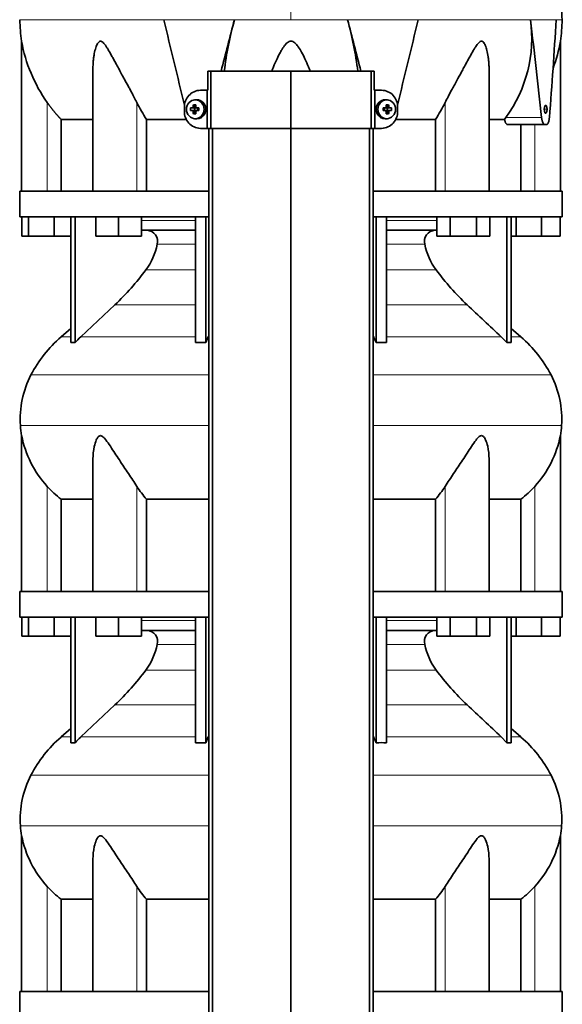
# Model space of a CAD drawing. Header units: millimetres. Extents: x 368 to 1243, y -1891 to 1693.
# Tile 20 of 23: x 376 to 661, y 440 to 956. Entities that reach past the tile are written whole.
import ezdxf

# ---------------------------------------------------------------- set-up
doc = ezdxf.new("R2010")
doc.units = ezdxf.units.MM
for name, color, linetype in [('M5X8_UNI7687', 7, 'Continuous'), ('MID_344-4', 7, 'Continuous'), ('VSI344-454_TERMI', 7, 'Continuous'), ('VSI344-454_TESTA', 7, 'Continuous'), ('VSI344_DIFFUSORE', 7, 'Continuous')]:
    doc.layers.add(name, color=color, linetype=linetype)

# ---------------------------------------------------------------- blocks, each defined once
blk = doc.blocks.new('SE')
at = {"layer": 'M5X8_UNI7687', "color": 7, "linetype": 'Continuous', "lineweight": 35}
for p, q in [((465.69, 910.02), (467.53, 909.86)), ((467.24, 911.66), (468, 910.36)), ((468.72, 914.31), (467.87, 914.25)), ((467.93, 908.76), (467.93, 909.89)), ((468.11, 910.08), (468.72, 910.08)), ((468.81, 910.06), (469.39, 909.87)), ((469.34, 909.88), (469.34, 908.78)), ((470.08, 910.02), (469.47, 909.86)), ((566.93, 910.02), (567.53, 909.86)), ((567.61, 909.87), (568.2, 910.06)), ((567.67, 908.78), (567.67, 909.88)), ((568.25, 910.08), (568.9, 910.08)), ((569.14, 914.25), (568.28, 914.31)), ((569.77, 911.66), (569.01, 910.36)), ((569.08, 909.89), (569.08, 908.76)), ((571.32, 910.02), (569.47, 909.86)), ((465.69, 908.64), (467.53, 908.79)), ((467.24, 906.99), (468, 908.3)), ((467.87, 904.41), (468.72, 904.34)), ((468.76, 908.58), (468.11, 908.58)), ((469.39, 908.79), (468.81, 908.59)), ((470.08, 908.64), (469.47, 908.79)), ((566.93, 908.64), (567.53, 908.79)), ((568.2, 908.59), (567.61, 908.79)), ((568.9, 908.58), (568.28, 908.58)), ((568.28, 904.34), (569.14, 904.41)), ((569.77, 906.99), (569.01, 908.3)), ((571.32, 908.64), (569.47, 908.79))]:
    blk.add_line(p, q, dxfattribs=at)
at = {"layer": 'M5X8_UNI7687', "color": 4, "linetype": 'Continuous', "lineweight": 9}
for p, q in [((467.53, 909.86), (466.68, 910.04)), ((467.15, 910.54), (468, 910.36)), ((468.95, 910.04), (469.47, 909.86)), ((567.53, 909.86), (568.06, 910.04)), ((569.01, 910.36), (569.86, 910.54)), ((570.33, 910.04), (569.47, 909.86)), ((466.68, 908.62), (467.53, 908.79)), ((468, 908.3), (467.15, 908.12)), ((469.47, 908.79), (468.95, 908.62)), ((568.06, 908.62), (567.53, 908.79)), ((569.86, 908.12), (569.01, 908.3)), ((569.47, 908.79), (570.33, 908.62))]:
    blk.add_line(p, q, dxfattribs=at)
at = {"layer": 'M5X8_UNI7687', "color": 7, "linetype": 'Continuous', "lineweight": 35}
for centre, radius, start, end in [((476.86, 909.33), 11.19, 176.4519, 183.5481), ((466.64, 910.54), 0.507, 274.3811, 359.1806), ((468.96, 910.51), 0.476, 177.2742, 269.1642), ((436.13, 909.33), 33.96, 358.8317, 1.1683), ((600.88, 909.33), 33.96, 178.8317, 181.1683), ((568.05, 910.51), 0.476, 270.8359, 2.7257), ((570.37, 910.54), 0.507, 180.8192, 265.6192), ((560.15, 909.33), 11.19, 356.4519, 3.5481), ((466.64, 908.11), 0.507, 0.8192, 85.6192), ((468.96, 908.14), 0.476, 90.8359, 182.7257), ((568.05, 908.14), 0.476, 357.2742, 89.1642), ((570.37, 908.11), 0.507, 94.3811, 179.1806)]:
    blk.add_arc(centre, radius, start, end, dxfattribs=at)
for centre in [(468.23, 909.33), (568.78, 909.33)]:
    blk.add_ellipse(centre, major_axis=(0, -4.93), ratio=0.939693, dxfattribs=at)
for centre, major_axis, ratio, start_param, end_param in [((471.2, 909.17), (-9.99, 0.3), 0.0819, -1.099374, -0.984815), ((471.34, 909.33), (0, 10), 0.422618, 1.335108, 1.449667), ((470.45, 906.27), (-8.99, 2.22), 0.549436, -1.223909, -1.074217), ((467.53, 910.37), (0.805, -0.118), 0.613124, 4.809424, 5.327625), ((467.7, 910.33), (0.03, -0.501), 0.939258, 0.461161, 0.987959), ((467.53, 910.37), (0.521, -0.505), 0.511875, 0.559691, 1.077892), ((471.05, 909.33), (0, 10), 0.258819, 1.335108, 1.449667), ((469.08, 909.33), (0, -5), 0.939693, 0, 3.218028), ((471.2, 909.17), (-9.99, 0.3), 0.0819, -1.456192, -1.341632), ((469.48, 910.37), (0.052, 0.506), 0.51441, 3.025925, 3.331693), ((567.93, 909.33), (0, -5), 0.939693, 3.065157, 6.283185), ((565.81, 909.17), (9.99, 0.3), 0.0819, 1.341632, 1.456192), ((567.53, 910.37), (-0.052, 0.506), 0.51441, 2.951492, 3.25726), ((566.56, 906.27), (8.99, 2.22), 0.549436, 1.074217, 1.223909), ((565.96, 909.33), (0, 10), 0.258819, -1.449667, -1.335108), ((569.48, 910.37), (-0.521, -0.505), 0.511875, 5.205293, 5.723494), ((569.31, 910.33), (-0.03, -0.501), 0.939258, 5.295226, 5.822024), ((569.48, 910.37), (-0.805, -0.118), 0.613124, 0.95556, 1.473761), ((565.66, 909.33), (0, 10), 0.422618, -1.449667, -1.335108), ((565.81, 909.17), (9.99, 0.3), 0.0819, 0.984815, 1.099374), ((471.2, 909.48), (-9.99, -0.3), 0.0819, 0.984815, 1.099374), ((471.34, 909.33), (0, -10), 0.422618, -1.449667, -1.335108), ((470.45, 912.39), (-8.99, -2.22), 0.549436, 1.074217, 1.223909), ((467.53, 908.29), (0.805, 0.118), 0.613124, 0.95556, 1.473761), ((467.7, 908.33), (0.03, 0.501), 0.939258, 5.295226, 5.822024), ((467.53, 908.29), (0.521, 0.505), 0.511875, 5.205293, 5.723494), ((471.05, 909.33), (0, -10), 0.258819, -1.449667, -1.335108), ((471.2, 909.48), (-9.99, -0.3), 0.0819, 1.341632, 1.456192), ((469.48, 908.29), (0.052, -0.506), 0.51441, 2.951492, 3.25726), ((565.81, 909.48), (9.99, -0.3), 0.0819, -1.456192, -1.341632), ((567.53, 908.29), (-0.052, -0.506), 0.51441, 3.025925, 3.331693), ((565.96, 909.33), (0, -10), 0.258819, 1.335108, 1.449667), ((566.56, 912.39), (8.99, -2.22), 0.549436, -1.223909, -1.074217), ((569.31, 908.33), (-0.03, 0.501), 0.939258, 0.461161, 0.987959), ((569.48, 908.29), (-0.521, 0.505), 0.511875, 0.559691, 1.077892), ((569.48, 908.29), (-0.805, 0.118), 0.613124, 4.809424, 5.327625), ((565.66, 909.33), (0, -10), 0.422618, 1.335108, 1.449667), ((565.81, 909.48), (9.99, -0.3), 0.0819, -1.099374, -0.984815), ((469.08, 909.33), (0, -5), 0.939693, 6.20675, 6.283185), ((567.93, 909.33), (0, -5), 0.939693, 0, 0.076435)]:
    blk.add_ellipse(centre, major_axis=major_axis, ratio=ratio, start_param=start_param, end_param=end_param, dxfattribs=at)
at = {"layer": 'MID_344-4', "color": 7, "linetype": 'Continuous', "lineweight": 35}
for p, q in [((475.3, 899.33), (475.3, 27.33)), ((477.26, 27.33), (477.26, 899.33)), ((518.5, 27.33), (518.5, 899.33)), ((559.74, 27.33), (559.74, 899.33)), ((561.71, 899.33), (561.71, 27.33))]:
    blk.add_line(p, q, dxfattribs=at)
at = {"layer": 'VSI344-454_TERMI', "color": 7, "linetype": 'Continuous', "lineweight": 35}
for p, q in [((476.32, 929.33), (474.78, 929.33)), ((474.78, 929.33), (474.78, 919.33)), ((518.5, 929.33), (476.32, 929.33)), ((476.32, 929.33), (476.32, 899.33)), ((560.68, 929.33), (518.5, 929.33)), ((518.5, 929.33), (518.5, 899.33)), ((562.23, 929.33), (560.68, 929.33)), ((560.68, 929.33), (560.68, 899.33)), ((562.23, 929.33), (562.23, 919.33)), ((470.91, 919.33), (474.42, 919.33)), ((474.42, 899.33), (474.42, 919.33)), ((474.42, 919.33), (474.78, 919.33)), ((562.59, 919.33), (562.23, 919.33)), ((566.1, 919.33), (562.59, 919.33)), ((562.59, 919.33), (562.59, 899.33)), ((462.5, 908.33), (462.5, 910.33)), ((574.5, 908.33), (574.5, 910.33)), ((470.91, 899.33), (474.42, 899.33)), ((476.32, 899.33), (474.42, 899.33)), ((518.5, 899.33), (476.32, 899.33)), ((560.68, 899.33), (518.5, 899.33)), ((562.59, 899.33), (560.68, 899.33)), ((566.1, 899.33), (562.59, 899.33))]:
    blk.add_line(p, q, dxfattribs=at)
for centre, radius, start, end in [((471.19, 910.65), 8.69, 91.8217, 182.0915), ((565.84, 910.67), 8.67, 357.778, 88.3088), ((471.17, 907.99), 8.67, 177.778, 268.3088), ((565.82, 908.01), 8.69, 271.8217, 2.0915)]:
    blk.add_arc(centre, radius, start, end, dxfattribs=at)
at = {"layer": 'VSI344-454_TESTA', "color": 4, "linetype": 'Continuous', "lineweight": 9}
for p, q in [((518.5, 1092.78), (518.5, 956.36)), ((488.84, 956.36), (451.73, 956.36)), ((585.28, 956.36), (548.17, 956.36)), ((657.73, 956.36), (644.23, 956.36)), ((390.5, 866.33), (390.5, 912.9)), ((437.54, 866.33), (437.54, 912.9)), ((599.47, 866.33), (599.47, 912.9)), ((631.36, 905.03), (650.11, 905.03)), ((651.54, 909.33), (652.98, 909.33)), ((646.5, 866.33), (646.5, 901.33))]:
    blk.add_line(p, q, dxfattribs=at)
at = {"layer": 'VSI344-454_TESTA', "color": 7, "linetype": 'Continuous', "lineweight": 35}
for p, q in [((377, 945.09), (377, 866.33)), ((660, 866.33), (660, 945.09)), ((414.49, 930.7), (414.49, 866.33)), ((622.51, 866.33), (622.51, 930.7)), ((630.64, 904.03), (631.36, 905.03)), ((397.76, 904.03), (397.76, 866.33)), ((463.52, 904.03), (442.67, 904.03)), ((442.67, 904.03), (442.67, 866.33)), ((594.34, 904.03), (573.49, 904.03)), ((594.34, 904.03), (594.34, 866.33)), ((630.64, 904.03), (622.62, 904.03)), ((632.27, 901.33), (651.87, 901.33)), ((639.25, 901.33), (639.25, 866.33)), ((652.67, 901.33), (651.87, 901.33))]:
    blk.add_line(p, q, dxfattribs=at)
for centre, radius, start, end in [((452.47, 956.45), 76.32, 180.0677, 188.592), ((6491.76, 2399.58), 6210.06, 193.438445, 193.863519), ((6606.19, -662.25), 6327.86, 165.179581, 165.432593), ((656.63, 908.94), 174.36, 164.2186, 173.286), ((381.83, 909.12), 172.92, 6.7089, 15.8526), ((-5561.66, -660.27), 6320.09, 14.567237, 14.820554), ((-5473.35, 2404.19), 6229.22, 346.135984, 346.560046), ((574.75, 946.5), 70.17, 323.7795, 8.0777), ((-1462.36, 689.11), 2123.47, 5.83628, 7.23017), ((-1436.96, 1074.61), 2098.03, 355.36404, 356.769), ((584.54, 956.45), 76.32, 351.408, 359.9323), ((454.56, 958.7), 78.74, 189.9741, 215.5664), ((582.45, 958.7), 78.74, 339.3678, 350.0259), ((506.42, 946.8), 76.76, 206.2011, 213.8556), ((530.59, 946.8), 76.76, 326.1444, 333.7989)]:
    blk.add_arc(centre, radius, start, end, dxfattribs=at)
for points, degree, knots in [([(660.84, 956.36), (660.81, 960.75), (660.74, 968.56), (660.5, 981.71), (659.98, 995.01), (659.07, 1008.46), (657.58, 1021.94), (655.51, 1033.95), (652.96, 1044.41), (650.1, 1053.26), (646.71, 1061.83), (642.99, 1070.11), (639.33, 1078.09), (636.05, 1085.76), (634.58, 1090.38), (633.81, 1092.83)], 3, [0, 0, 0, 0, 0.084992, 0.17951, 0.274627, 0.370232, 0.466404, 0.563625, 0.629703, 0.695919, 0.761667, 0.826136, 0.888983, 0.950079, 1, 1, 1, 1]), ([(437.54, 912.9), (437.32, 913.34), (436.88, 914.22), (436.18, 915.59), (435.37, 917.14), (434.43, 918.9), (433.12, 921.34), (431.54, 924.22), (429.81, 927.38), (428.26, 930.2), (426.9, 932.7), (425.69, 934.91), (424.32, 937.42), (423.06, 939.67), (421.86, 941.65), (421.05, 942.89), (420.26, 943.93), (419.46, 944.73), (418.61, 945.15), (417.8, 944.96), (417.16, 944.3), (416.62, 943.38), (416.15, 942.24), (415.57, 940.39), (415.11, 938.21), (414.76, 935.73), (414.57, 933.56), (414.5, 931.85), (414.49, 930.89), (414.49, 930.7)], 3, [0, 0, 0, 0, 0.020247, 0.0413012, 0.0631676, 0.0911499, 0.1206822, 0.1725651, 0.2189806, 0.2600001, 0.2962057, 0.3283254, 0.3570821, 0.4069553, 0.4285992, 0.4484587, 0.4665056, 0.4826091, 0.4971306, 0.5113122, 0.5266668, 0.543344, 0.562023, 0.5826937, 0.6304427, 0.6595254, 0.6923195, 0.7261108, 0.7344062, 0.7344062, 0.7344062, 0.7344062]), ([(528.56, 929.33), (528.29, 930.09), (527.45, 932.27), (526, 935.63), (524.22, 939.17), (522.64, 941.78), (521.39, 943.39), (520.43, 944.3), (519.58, 944.89), (518.5, 945.15), (517.42, 944.88), (516.46, 944.23), (515.54, 943.28), (514.67, 942.15), (513.78, 940.8), (512.56, 938.71), (511, 935.6), (509.55, 932.25), (508.72, 930.08), (508.44, 929.33)], 3, [0.2456134, 0.2456134, 0.2456134, 0.2456134, 0.2789295, 0.3409942, 0.392778, 0.4359518, 0.4604978, 0.4716154, 0.4871189, 0.5000341, 0.5129562, 0.5284792, 0.5444389, 0.5641957, 0.583938, 0.6074587, 0.6593255, 0.7214848, 0.7543968, 0.7543968, 0.7543968, 0.7543968]), ([(622.51, 930.7), (622.51, 931.4), (622.48, 932.83), (622.33, 934.91), (622.03, 937.42), (621.61, 939.67), (621.05, 941.65), (620.6, 942.89), (620.09, 943.93), (619.49, 944.73), (618.75, 945.15), (617.89, 944.96), (617.09, 944.3), (616.31, 943.38), (615.52, 942.24), (614.36, 940.39), (613.13, 938.21), (611.76, 935.73), (610.57, 933.56), (609.33, 931.28), (607.67, 928.23), (605.92, 925.05), (604.16, 921.83), (602.62, 918.98), (601.03, 916.01), (599.97, 913.91), (599.47, 912.9)], 3, [0.265626, 0.265626, 0.265626, 0.265626, 0.2962057, 0.3283254, 0.3570821, 0.4069553, 0.4285992, 0.4484587, 0.4665056, 0.4826091, 0.4971306, 0.5113122, 0.5266668, 0.543344, 0.562023, 0.5826937, 0.6304427, 0.6595254, 0.6923195, 0.7261108, 0.7592332, 0.8259403, 0.8657684, 0.9022453, 0.9533075, 1, 1, 1, 1]), ([(397.76, 904.03), (395.76, 906.13), (393.94, 908.35), (392.14, 910.56), (390.5, 912.9)], 2, [0, 0, 0, 0.5, 0.5, 1, 1, 1]), ([(651.54, 909.33), (651.54, 909.45), (651.55, 909.69), (651.58, 910.05), (651.65, 910.43), (651.77, 910.9), (651.99, 911.32), (652.27, 911.48), (652.55, 911.33), (652.79, 910.85), (652.92, 910.23), (652.97, 909.69), (652.98, 909.45), (652.98, 909.33)], 3, [0, 0, 0, 0, 0.055749, 0.110626, 0.166364, 0.249886, 0.374031, 0.499311, 0.622193, 0.745758, 0.891464, 0.944958, 1, 1, 1, 1]), ([(650.11, 905.03), (650.11, 904.96), (650.13, 904.81), (650.16, 904.59), (650.19, 904.37), (650.23, 904.16), (650.27, 903.95), (650.31, 903.75), (650.4, 903.39), (650.55, 902.9), (650.77, 902.35), (651.03, 901.9), (651.25, 901.63), (651.44, 901.47), (651.58, 901.39), (651.73, 901.34), (651.82, 901.33), (651.87, 901.33)], 3, [0, 0, 0, 0, 0.036137, 0.072006, 0.107687, 0.143258, 0.1788, 0.214393, 0.250117, 0.375419, 0.499764, 0.624342, 0.749875, 0.812239, 0.874428, 0.936872, 1, 1, 1, 1]), ([(652.98, 909.33), (652.98, 909.21), (652.97, 908.96), (652.94, 908.61), (652.88, 908.22), (652.76, 907.76), (652.56, 907.34), (652.28, 907.18), (652, 907.33), (651.74, 907.81), (651.6, 908.43), (651.55, 908.97), (651.54, 909.21), (651.54, 909.33)], 3, [0, 0, 0, 0, 0.055749, 0.110626, 0.166364, 0.249886, 0.374031, 0.499311, 0.622193, 0.745758, 0.891464, 0.944958, 1, 1, 1, 1]), ([(652.67, 901.33), (652.69, 901.33), (652.75, 901.33), (652.82, 901.35), (652.9, 901.38), (652.97, 901.41), (653.05, 901.46), (653.12, 901.52), (653.25, 901.65), (653.44, 901.89), (653.65, 902.33), (653.84, 902.88), (653.98, 903.42), (654.07, 903.88), (654.12, 904.25), (654.17, 904.64), (654.19, 904.9), (654.21, 905.03)], 3, [0, 0, 0, 0, 0.035883, 0.071505, 0.106942, 0.142272, 0.177573, 0.212924, 0.248403, 0.373003, 0.496715, 0.621307, 0.746796, 0.809977, 0.87294, 0.936134, 1, 1, 1, 1]), ([(397.76, 904.03), (398.39, 904.03), (399.42, 904.03), (402.26, 904.03), (404.07, 904.03), (408.43, 904.03), (410.98, 904.03), (414.05, 904.03), (414.21, 904.03), (414.38, 904.03)], 3, [0, 0, 0, 0, 0.25, 0.25, 0.5, 0.5, 0.75, 0.75, 0.764371, 0.764371, 0.764371, 0.764371]), ([(632.27, 901.33), (632.25, 901.33), (632.19, 901.33), (632.11, 901.35), (632.03, 901.37), (631.95, 901.41), (631.88, 901.45), (631.74, 901.55), (631.56, 901.73), (631.34, 902.04), (631.13, 902.43), (630.97, 902.82), (630.86, 903.16), (630.78, 903.44), (630.7, 903.73), (630.66, 903.93), (630.64, 904.03)], 3, [0, 0, 0, 0, 0.041685, 0.083129, 0.124417, 0.165635, 0.206869, 0.248205, 0.373034, 0.498358, 0.621809, 0.745536, 0.809628, 0.873199, 0.936554, 1, 1, 1, 1])]:
    blk.add_open_spline(points, degree=degree, knots=knots, dxfattribs=at)
at = {"layer": 'VSI344-454_TESTA', "color": 4, "linetype": 'Continuous', "lineweight": 9}
for points, weights in [([(376.15, 956.36), (376.15, 956.36), (408.17, 956.36), (451.73, 956.36)], [0.630185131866, 0.663633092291, 0.786904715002, 1]), ([(488.84, 956.36), (498.6, 956.36), (508.53, 956.36), (518.5, 956.36)], [1, 0.996331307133, 0.996331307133, 1])]:
    blk.add_rational_spline(points, weights, degree=3, dxfattribs=at)
for points in [[(548.17, 956.36), (538.43, 956.36), (528.47, 956.36), (518.5, 956.36)], [(660.86, 956.36), (660.86, 956.36), (659.81, 956.36), (657.73, 956.36)]]:
    blk.add_open_spline(points, degree=3, dxfattribs=at)
blk.add_open_spline([(644.23, 956.36), (640.92, 956.36), (637.15, 956.36), (628.76, 956.36), (624.15, 956.36), (614.18, 956.36), (608.82, 956.36), (597.48, 956.36), (591.5, 956.36), (585.28, 956.36)], degree=3, knots=[0, 0, 0, 0, 0.25, 0.25, 0.5, 0.5, 0.75, 0.75, 1, 1, 1, 1], dxfattribs=at)
at = {"layer": 'VSI344_DIFFUSORE', "color": 7, "linetype": 'Continuous', "lineweight": 35}
for p, q in [((475.3, 866.33), (376, 866.33)), ((376, 866.33), (376, 852.83)), ((661, 866.33), (561.71, 866.33)), ((661, 852.83), (661, 866.33)), ((475.3, 852.83), (376, 852.83)), ((377.12, 842.83), (377.12, 852.83)), ((380.71, 842.83), (380.71, 852.83)), ((394.09, 842.83), (394.09, 852.83)), ((402.8, 786.87), (402.8, 852.83)), ((405.09, 786.87), (405.09, 852.83)), ((415.99, 842.83), (415.99, 852.83)), ((427.99, 842.83), (427.99, 852.83)), ((439.99, 842.83), (439.99, 852.83)), ((468.28, 786.87), (468.28, 852.83)), ((473.82, 786.87), (473.82, 852.83)), ((661, 852.83), (561.71, 852.83)), ((563.19, 786.87), (563.19, 852.83)), ((568.73, 786.87), (568.73, 852.83)), ((595.16, 842.83), (595.16, 852.83)), ((602.09, 842.83), (602.09, 852.83)), ((615.94, 842.83), (615.94, 852.83)), ((622.87, 842.83), (622.87, 852.83)), ((631.92, 786.87), (631.92, 852.83)), ((634.21, 786.87), (634.21, 852.83)), ((636.71, 842.83), (636.71, 852.83)), ((650.09, 842.83), (650.09, 852.83)), ((659.89, 842.83), (659.89, 852.83)), ((380.71, 842.83), (377.12, 842.83)), ((394.09, 842.83), (380.71, 842.83)), ((402.8, 842.83), (394.09, 842.83)), ((427.99, 842.83), (415.99, 842.83)), ((439.99, 842.83), (427.99, 842.83)), ((468.28, 845.83), (439.99, 845.83)), ((595.16, 845.83), (568.73, 845.83)), ((602.09, 842.83), (595.16, 842.83)), ((615.94, 842.83), (602.09, 842.83)), ((622.87, 842.83), (615.94, 842.83)), ((636.71, 842.83), (634.21, 842.83)), ((650.09, 842.83), (636.71, 842.83)), ((659.89, 842.83), (650.09, 842.83)), ((426.01, 806.74), (408.09, 789.88)), ((402.8, 794.29), (397.71, 789.88)), ((639.3, 789.88), (634.21, 794.29)), ((468.28, 786.87), (473.82, 786.87)), ((473.82, 786.87), (475.06, 789.88)), ((628.92, 789.88), (631.92, 786.87)), ((631.92, 786.87), (634.21, 786.87)), ((377, 738.01), (377, 656.33)), ((660, 656.33), (660, 738.01)), ((414.49, 725.82), (414.49, 656.33)), ((622.51, 656.33), (622.51, 725.84)), ((397.76, 704.7), (414.49, 704.7)), ((397.76, 656.33), (397.76, 704.7)), ((442.67, 704.7), (475.3, 704.7)), ((442.67, 656.33), (442.67, 704.7)), ((561.71, 704.7), (594.34, 704.7)), ((594.34, 704.7), (594.34, 656.33)), ((622.51, 704.7), (639.25, 704.7)), ((639.25, 704.7), (639.25, 656.33)), ((475.3, 656.33), (376, 656.33)), ((376, 656.33), (376, 642.83)), ((661, 656.33), (561.71, 656.33)), ((661, 642.83), (661, 656.33)), ((475.3, 642.83), (376, 642.83)), ((377.12, 632.83), (377.12, 642.83)), ((380.71, 632.83), (380.71, 642.83)), ((394.09, 632.83), (394.09, 642.83)), ((402.8, 576.87), (402.8, 642.83)), ((405.09, 576.87), (405.09, 642.83)), ((415.99, 632.83), (415.99, 642.83)), ((427.99, 632.83), (427.99, 642.83)), ((439.99, 632.83), (439.99, 642.83)), ((468.28, 576.87), (468.28, 642.83)), ((473.82, 576.87), (473.82, 642.83)), ((661, 642.83), (561.71, 642.83)), ((563.19, 576.87), (563.19, 642.83)), ((568.73, 576.87), (568.73, 642.83)), ((595.16, 632.83), (595.16, 642.83)), ((602.09, 632.83), (602.09, 642.83)), ((615.94, 632.83), (615.94, 642.83)), ((622.87, 632.83), (622.87, 642.83)), ((631.92, 576.87), (631.92, 642.83)), ((634.21, 576.87), (634.21, 642.83)), ((636.71, 632.83), (636.71, 642.83)), ((650.09, 632.83), (650.09, 642.83)), ((659.89, 632.83), (659.89, 642.83)), ((468.28, 635.83), (439.99, 635.83)), ((595.16, 635.83), (568.73, 635.83)), ((380.71, 632.83), (377.12, 632.83)), ((394.09, 632.83), (380.71, 632.83)), ((402.8, 632.83), (394.09, 632.83)), ((427.99, 632.83), (415.99, 632.83)), ((439.99, 632.83), (427.99, 632.83)), ((602.09, 632.83), (595.16, 632.83)), ((615.94, 632.83), (602.09, 632.83)), ((622.87, 632.83), (615.94, 632.83)), ((636.71, 632.83), (634.21, 632.83)), ((650.09, 632.83), (636.71, 632.83)), ((659.89, 632.83), (650.09, 632.83)), ((426.01, 596.74), (408.09, 579.88)), ((402.8, 584.29), (397.71, 579.88)), ((639.3, 579.88), (634.21, 584.29)), ((473.82, 576.87), (475.06, 579.88)), ((628.92, 579.88), (631.92, 576.87)), ((468.28, 576.87), (473.82, 576.87)), ((631.92, 576.87), (634.21, 576.87)), ((377, 528.01), (377, 446.33)), ((660, 446.33), (660, 528.01)), ((414.49, 515.82), (414.49, 446.33)), ((622.51, 446.33), (622.51, 515.84)), ((397.76, 494.7), (414.49, 494.7)), ((397.76, 446.33), (397.76, 494.7)), ((442.67, 494.7), (475.3, 494.7)), ((442.67, 446.33), (442.67, 494.7)), ((561.71, 494.7), (594.34, 494.7)), ((594.34, 494.7), (594.34, 446.33)), ((622.51, 494.7), (639.25, 494.7)), ((639.25, 494.7), (639.25, 446.33)), ((475.3, 446.33), (376, 446.33)), ((376, 446.33), (376, 432.83)), ((661, 446.33), (561.71, 446.33)), ((661, 432.83), (661, 446.33))]:
    blk.add_line(p, q, dxfattribs=at)
at = {"layer": 'VSI344_DIFFUSORE', "color": 4, "linetype": 'Continuous', "lineweight": 9}
for p, q in [((439.99, 851.05), (468.28, 851.05)), ((568.73, 851.05), (595.16, 851.05)), ((468.28, 838.5), (448.28, 838.5)), ((588.73, 838.5), (568.73, 838.5)), ((442.26, 825.03), (468.28, 825.03)), ((568.73, 825.03), (594.74, 825.03)), ((426.01, 806.74), (468.28, 806.74)), ((568.73, 806.74), (610.99, 806.74)), ((402.8, 789.88), (397.71, 789.88)), ((408.09, 789.88), (468.28, 789.88)), ((475.06, 789.88), (475.3, 789.88)), ((561.71, 789.88), (561.94, 789.88)), ((628.92, 789.88), (568.73, 789.88)), ((634.21, 789.88), (639.3, 789.88)), ((475.3, 769.88), (381.93, 769.88)), ((655.08, 769.88), (561.71, 769.88)), ((376.37, 743.33), (475.3, 743.33)), ((561.71, 743.33), (660.64, 743.33)), ((390.5, 656.33), (390.5, 711.43)), ((437.54, 656.33), (437.54, 711.43)), ((599.47, 656.33), (599.47, 711.43)), ((646.5, 656.33), (646.5, 711.43)), ((439.99, 641.05), (468.28, 641.05)), ((568.73, 641.05), (595.16, 641.05)), ((468.28, 628.5), (448.28, 628.5)), ((588.73, 628.5), (568.73, 628.5)), ((442.26, 615.03), (468.28, 615.03)), ((568.73, 615.03), (594.74, 615.03)), ((426.01, 596.74), (468.28, 596.74)), ((568.73, 596.74), (610.99, 596.74)), ((402.8, 579.88), (397.71, 579.88)), ((408.09, 579.88), (468.28, 579.88)), ((475.06, 579.88), (475.3, 579.88)), ((561.71, 579.88), (561.94, 579.88)), ((628.92, 579.88), (568.73, 579.88)), ((634.21, 579.88), (639.3, 579.88)), ((475.3, 559.88), (381.93, 559.88)), ((655.08, 559.88), (561.71, 559.88)), ((376.37, 533.33), (475.3, 533.33)), ((561.71, 533.33), (660.64, 533.33)), ((390.5, 446.33), (390.5, 501.43)), ((437.54, 446.33), (437.54, 501.43)), ((599.47, 446.33), (599.47, 501.43)), ((646.5, 446.33), (646.5, 501.43))]:
    blk.add_line(p, q, dxfattribs=at)
at = {"layer": 'VSI344_DIFFUSORE', "color": 7, "linetype": 'Continuous', "lineweight": 35}
for centre, radius, start, end in [((442.56, 839.93), 5.9, 345.894, 86.92), ((594.45, 839.93), 5.9, 93.08, 194.106), ((414.35, 845.57), 34.66, 323.6456, 348.2168), ((622.66, 845.57), 34.66, 191.7832, 216.3544), ((331.68, 906.91), 137.6, 313.2799, 323.4819), ((705.33, 906.91), 137.6, 216.5181, 226.7201), ((442.67, 738.15), 68.53, 131, 152.418), ((403.94, 768.5), 18.4, 86.4236, 93.5764), ((453.1, 742.03), 65.69, 133.2547, 136.96), ((496.61, 761.16), 71.37, 21.1174, 23.731), ((565.96, 679.74), 107.17, 88.518, 91.482), ((594.33, 738.15), 68.53, 27.582, 49), ((426.18, 746.77), 49.92, 152.418, 183.9452), ((610.83, 746.77), 49.92, 356.0548, 27.582), ((429.75, 747.02), 53.5, 183.9452, 189.6895), ((607.26, 747.02), 53.5, 350.3122, 356.0548), ((431.58, 749), 55.66, 191.3531, 222.4468), ((605.43, 749), 55.66, 317.5532, 348.6469), ((430.36, 747.12), 53.5, 221.8382, 232.4484), ((477.58, 736.62), 47.3, 212.1799, 222.4416), ((559.43, 736.62), 47.3, 317.5584, 327.8201), ((606.64, 747.12), 53.5, 307.5516, 318.1618), ((442.56, 629.93), 5.9, 345.894, 86.92), ((594.45, 629.93), 5.9, 93.08, 194.106), ((414.35, 635.57), 34.66, 323.6456, 348.2168), ((622.66, 635.57), 34.66, 191.7832, 216.3544), ((331.68, 696.91), 137.6, 313.2799, 323.4819), ((705.33, 696.91), 137.6, 216.5181, 226.7201), ((442.67, 528.15), 68.53, 131, 152.418), ((453.1, 532.03), 65.69, 133.2547, 136.96), ((496.61, 551.16), 71.37, 21.1174, 23.731), ((594.33, 528.15), 68.53, 27.582, 49), ((403.94, 558.5), 18.4, 86.4236, 93.5764), ((565.96, 469.74), 107.17, 88.518, 91.482), ((426.18, 536.77), 49.92, 152.418, 183.9452), ((610.83, 536.77), 49.92, 356.0548, 27.582), ((429.75, 537.02), 53.5, 183.9452, 189.6895), ((607.26, 537.02), 53.5, 350.3122, 356.0548), ((431.58, 539), 55.66, 191.3531, 222.4468), ((605.43, 539), 55.66, 317.5532, 348.6469), ((430.36, 537.12), 53.5, 221.8382, 232.4484), ((477.58, 526.62), 47.3, 212.1799, 222.4416), ((559.43, 526.62), 47.3, 317.5584, 327.8201), ((606.64, 537.12), 53.5, 307.5516, 318.1618)]:
    blk.add_arc(centre, radius, start, end, dxfattribs=at)
for points in [[(610.99, 806.74), (616.97, 801.12), (622.94, 795.5), (628.92, 789.88)], [(475.06, 789.88), (475.14, 790.05), (475.22, 790.23), (475.3, 790.4)], [(561.94, 789.88), (561.87, 790.05), (561.79, 790.23), (561.71, 790.4)], [(610.99, 596.74), (616.97, 591.12), (622.94, 585.5), (628.92, 579.88)], [(475.06, 579.88), (475.14, 580.05), (475.22, 580.23), (475.3, 580.4)], [(561.94, 579.88), (561.87, 580.05), (561.79, 580.23), (561.71, 580.4)]]:
    blk.add_open_spline(points, degree=3, dxfattribs=at)
for points, knots in [([(437.54, 711.43), (436.17, 713.6), (434.66, 715.84), (431.52, 720.5), (429.92, 722.89), (426.77, 727.66), (425.23, 730.08), (422.87, 733.63), (422.08, 734.81), (420.82, 736.41), (420.39, 736.92), (419.43, 737.75), (418.89, 738.07), (417.88, 738.02), (417.44, 737.66), (416.76, 736.8), (416.49, 736.29), (415.78, 734.67), (415.45, 733.51), (414.72, 730.2), (414.49, 728), (414.49, 725.82)], [0, 0, 0, 0, 0.125, 0.125, 0.25, 0.25, 0.375, 0.375, 0.4375, 0.4375, 0.46875, 0.46875, 0.5, 0.5, 0.53125, 0.53125, 0.5625, 0.5625, 0.625, 0.625, 0.7389823, 0.7389823, 0.7389823, 0.7389823]), ([(622.51, 725.83), (622.51, 728.04), (622.29, 730.26), (621.53, 733.63), (621.19, 734.81), (620.46, 736.41), (620.18, 736.92), (619.47, 737.75), (619.01, 738.07), (617.98, 738.02), (617.45, 737.66), (616.52, 736.8), (616.09, 736.29), (614.84, 734.67), (614.06, 733.51), (611.73, 730), (610.18, 727.57), (607.03, 722.81), (605.46, 720.47), (602.37, 715.86), (600.83, 713.58), (599.47, 711.43)], [0.2596572, 0.2596572, 0.2596572, 0.2596572, 0.375, 0.375, 0.4375, 0.4375, 0.46875, 0.46875, 0.5, 0.5, 0.53125, 0.53125, 0.5625, 0.5625, 0.625, 0.625, 0.75, 0.75, 0.875, 0.875, 1, 1, 1, 1]), ([(437.54, 501.43), (436.17, 503.6), (434.66, 505.84), (431.52, 510.5), (429.92, 512.89), (426.77, 517.66), (425.23, 520.08), (422.87, 523.63), (422.08, 524.81), (420.82, 526.41), (420.39, 526.92), (419.43, 527.75), (418.89, 528.07), (417.88, 528.02), (417.44, 527.66), (416.76, 526.8), (416.49, 526.29), (415.78, 524.67), (415.45, 523.51), (414.72, 520.2), (414.49, 518), (414.49, 515.82)], [0, 0, 0, 0, 0.125, 0.125, 0.25, 0.25, 0.375, 0.375, 0.4375, 0.4375, 0.46875, 0.46875, 0.5, 0.5, 0.53125, 0.53125, 0.5625, 0.5625, 0.625, 0.625, 0.7389823, 0.7389823, 0.7389823, 0.7389823]), ([(622.51, 515.83), (622.51, 518.04), (622.29, 520.26), (621.53, 523.63), (621.19, 524.81), (620.46, 526.41), (620.18, 526.92), (619.47, 527.75), (619.01, 528.07), (617.98, 528.02), (617.45, 527.66), (616.52, 526.8), (616.09, 526.29), (614.84, 524.67), (614.06, 523.51), (611.73, 520), (610.18, 517.57), (607.03, 512.81), (605.46, 510.47), (602.37, 505.86), (600.83, 503.58), (599.47, 501.43)], [0.2596572, 0.2596572, 0.2596572, 0.2596572, 0.375, 0.375, 0.4375, 0.4375, 0.46875, 0.46875, 0.5, 0.5, 0.53125, 0.53125, 0.5625, 0.5625, 0.625, 0.625, 0.75, 0.75, 0.875, 0.875, 1, 1, 1, 1])]:
    blk.add_open_spline(points, degree=3, knots=knots, dxfattribs=at)

msp = doc.modelspace()

# ---------------------------------------------------------------- block references
msp.add_blockref('SE', (0, 0))

doc.saveas('drawing.dxf')
